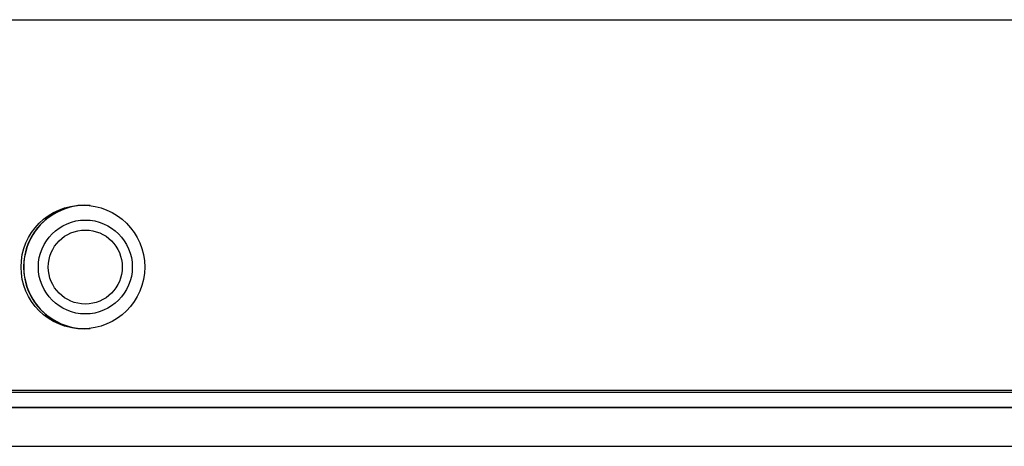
# Model space of a CAD drawing. Extents: x 21 to 164, y 8 to 115.
# Tile 43 of 53: x 82.51 to 84.501, y 64.854 to 65.716. Entities that reach past the tile are written whole.
import ezdxf

# ---------------------------------------------------------------- set-up
doc = ezdxf.new("R2010")
doc.units = 0
doc.layers.add('BODY', color=3, linetype='CONTINUOUS')

msp = doc.modelspace()

# ---------------------------------------------------------------- linework, layer by layer
at = {"layer": 'BODY', "linetype": 'CONTINUOUS'}
for p, q in [((69.8074, 65.7164), (89.4674, 65.7164)), ((88.8474, 64.9664), (70.4274, 64.9664)), ((71.5724, 64.9636), (87.2124, 64.9636)), ((71.5724, 64.9329), (87.2124, 64.9329)), ((71.5724, 64.9321), (87.2124, 64.9321)), ((71.5724, 64.8539), (87.2124, 64.8539))]:
    msp.add_line(p, q, dxfattribs=at)
for centre, radius in [((82.6374, 65.2164), 0.125), ((82.6424, 65.2164), 0.095), ((82.6424, 65.2164), 0.0748)]:
    msp.add_circle(centre, radius, dxfattribs=at)
for radius, start, end in [(0.125, 91.1474, 268.8526), (0.1245, 85.4039, 274.5961)]:
    msp.add_arc((82.6424, 65.2164), radius, start, end, dxfattribs=at)

doc.saveas('drawing.dxf')
